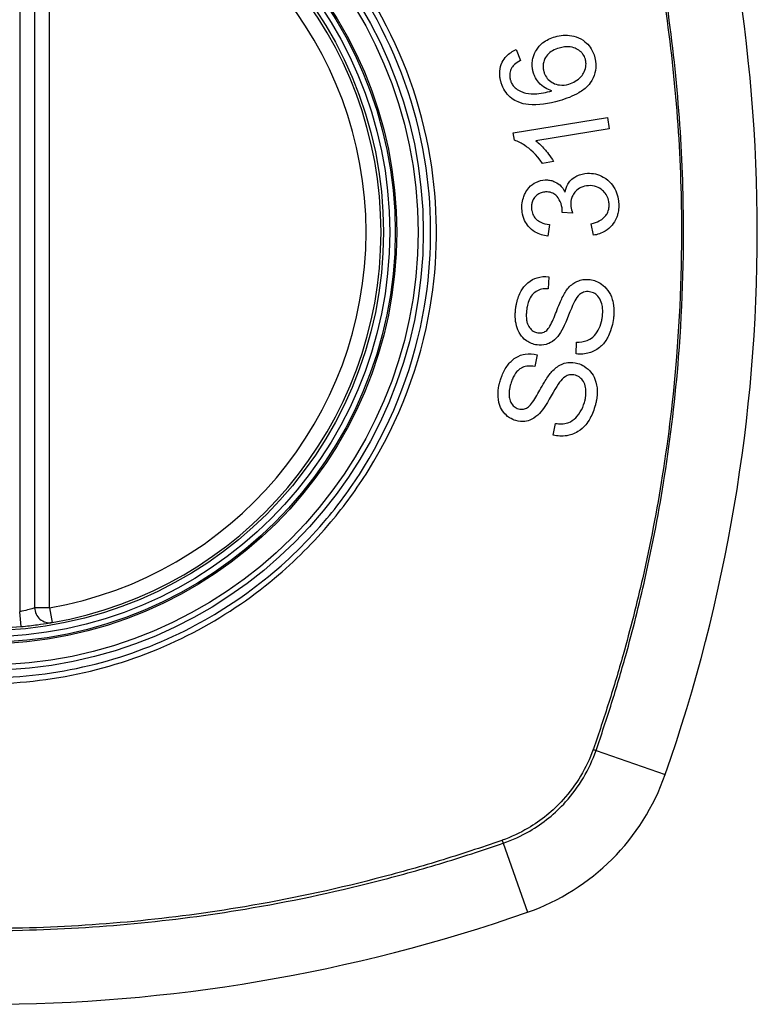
# Model space of a CAD drawing. Header units: inches. Extents: x 93 to 225, y 70 to 97.
# Tile 18 of 27: x 163.169 to 163.751, y 95.162 to 95.94. Entities that reach past the tile are written whole.
import ezdxf

# ---------------------------------------------------------------- set-up
doc = ezdxf.new("R2010")
doc.units = ezdxf.units.IN
doc.header["$MEASUREMENT"] = 0
doc.layers.add('Visible Edges(ANSI)', color=7, linetype='Continuous', lineweight=25)
doc.layers.add('Visible Tangent Edges(ANSI)', color=7, linetype='Continuous', lineweight=25)

msp = doc.modelspace()

# ---------------------------------------------------------------- linework, layer by layer
at = {"layer": 'Visible Edges(ANSI)'}
for p, q in [((163.18052, 96.06858), (163.18052, 95.47498)), ((163.56103, 95.91617), (163.56426, 95.90758)), ((163.55865, 95.85038), (163.63294, 95.86258)), ((163.63294, 95.86258), (163.63443, 95.8535)), ((163.55961, 95.84451), (163.55865, 95.85038)), ((163.63443, 95.8535), (163.57655, 95.84399)), ((163.59048, 95.82763), (163.58168, 95.82618)), ((163.6054, 95.78683), (163.5973, 95.78742)), ((163.58716, 95.77791), (163.58593, 95.76864)), ((163.62189, 95.7694), (163.62026, 95.77854)), ((163.58669, 95.73665), (163.58611, 95.72715)), ((163.60818, 95.67556), (163.60869, 95.68495)), ((163.57747, 95.675), (163.57557, 95.66567)), ((163.59025, 95.61151), (163.59206, 95.62074))]:
    msp.add_line(p, q, dxfattribs=at)
for radius in [0.31988, 0.31496]:
    msp.add_circle((163.14115, 95.77178), radius, dxfattribs=at)
for centre, radius, start, end in [((162.45217, 95.77178), 1.29921, 340.73366, 19.26634), ((163.14115, 95.77178), 0.31299, 279.78402, 80.21598), ((163.19233, 95.47498), 0.01181, 180, 279.78402), ((163.14115, 95.77178), 0.31299, 264.74991, 275.25009), ((163.51138, 95.40155), 0.17717, 289.26634, 340.73366), ((163.14115, 96.46076), 1.29921, 250.73366, 289.26634)]:
    msp.add_arc(centre, radius, start, end, dxfattribs=at)
for points, knots in [([(163.57442, 95.8983), (163.57433, 95.89858), (163.57426, 95.89886), (163.57413, 95.89938), (163.57407, 95.89962), (163.57398, 95.90006), (163.57394, 95.90026), (163.57386, 95.90068), (163.57382, 95.9009), (163.57373, 95.90146), (163.57369, 95.9018), (163.57355, 95.90305), (163.57351, 95.90396), (163.57357, 95.90635), (163.57377, 95.9078), (163.57487, 95.91226), (163.57617, 95.91456), (163.57821, 95.91789), (163.57986, 95.91977), (163.58471, 95.92372), (163.58809, 95.92529), (163.59166, 95.92632)], [-0.07244398, -0.07244398, -0.07244398, -0.07244398, -0.07147505, -0.07147505, -0.07065608, -0.07065608, -0.06998565, -0.06998565, -0.06923808, -0.06923808, -0.06809899, -0.06809899, -0.06505558, -0.06505558, -0.06011991, -0.06011991, -0.04962232, -0.04962232, -0.02968044, -0.02968044, 0, 0, 0, 0]), ([(163.59166, 95.92632), (163.59376, 95.92692), (163.59591, 95.9273), (163.60035, 95.92757), (163.60259, 95.92744), (163.60686, 95.92666), (163.60943, 95.92597), (163.61459, 95.92317), (163.61632, 95.92158), (163.61886, 95.91886), (163.62005, 95.91716), (163.62173, 95.91384), (163.6223, 95.91234), (163.62275, 95.91079)], [-0.08195324, -0.08195324, -0.08195324, -0.08195324, -0.06821192, -0.06821192, -0.05407977, -0.05407977, -0.04111909, -0.04111909, -0.02846372, -0.02846372, -0.01231577, -0.01231577, 0, 0, 0, 0]), ([(163.59482, 95.91735), (163.59301, 95.91683), (163.59122, 95.91613), (163.58811, 95.91433), (163.58677, 95.91328), (163.58443, 95.91063), (163.5837, 95.90929), (163.58277, 95.90717), (163.58243, 95.90605), (163.58211, 95.90385), (163.58208, 95.90282), (163.58219, 95.90151), (163.58222, 95.90124), (163.58228, 95.90081), (163.5823, 95.90065), (163.58236, 95.90035), (163.58238, 95.90021), (163.58245, 95.89989), (163.58248, 95.89971), (163.58259, 95.89926), (163.58266, 95.89899), (163.58274, 95.89872)], [-0.05128171, -0.05128171, -0.05128171, -0.05128171, -0.04202433, -0.04202433, -0.03374781, -0.03374781, -0.02497625, -0.02497625, -0.01583482, -0.01583482, -0.00792761, -0.00792761, -0.00585097, -0.00585097, -0.00461494, -0.00461494, -0.0035177, -0.0035177, -0.00214151, -0.00214151, 0, 0, 0, 0]), ([(163.61556, 95.90849), (163.61515, 95.90992), (163.61453, 95.91125), (163.61322, 95.9131), (163.6127, 95.9137), (163.61102, 95.91529), (163.60976, 95.91613), (163.60746, 95.91725), (163.6058, 95.91796), (163.60055, 95.91857), (163.59761, 95.91815), (163.59482, 95.91735)], [-0.1090051, -0.1090051, -0.1090051, -0.1090051, -0.0831711, -0.0831711, -0.0691654, -0.0691654, -0.0421937, -0.0421937, -0.0232436, -0.0232436, 0, 0, 0, 0]), ([(163.54893, 95.89052), (163.54886, 95.89077), (163.54879, 95.89103), (163.54866, 95.89152), (163.54861, 95.89175), (163.54849, 95.89224), (163.54844, 95.8925), (163.54832, 95.89306), (163.54827, 95.89335), (163.54814, 95.8941), (163.54808, 95.89456), (163.54787, 95.89639), (163.54784, 95.89776), (163.54813, 95.90159), (163.54876, 95.90391), (163.55071, 95.90788), (163.55184, 95.90948), (163.55542, 95.91321), (163.55813, 95.91491), (163.56103, 95.91617)], [-0.08167403, -0.08167403, -0.08167403, -0.08167403, -0.07965226, -0.07965226, -0.07785393, -0.07785393, -0.07582853, -0.07582853, -0.07355255, -0.07355255, -0.07003779, -0.07003779, -0.05960945, -0.05960945, -0.04081361, -0.04081361, -0.02525618, -0.02525618, 0, 0, 0, 0]), ([(163.62275, 95.91079), (163.62288, 95.91032), (163.62301, 95.90985), (163.6232, 95.90902), (163.62328, 95.90867), (163.62339, 95.90809), (163.62343, 95.90786), (163.62351, 95.90742), (163.62354, 95.9072), (163.62361, 95.90673), (163.62364, 95.90648), (163.62372, 95.90585), (163.62375, 95.90546), (163.62386, 95.90397), (163.62386, 95.90286), (163.62358, 95.89897), (163.62287, 95.89632), (163.62022, 95.89057), (163.6184, 95.88848), (163.6158, 95.88556), (163.61318, 95.88362), (163.60576, 95.87924), (163.60021, 95.87721), (163.59499, 95.87571)], [-0.08366619, -0.08366619, -0.08366619, -0.08366619, -0.08288973, -0.08288973, -0.08231384, -0.08231384, -0.08195094, -0.08195094, -0.08159739, -0.08159739, -0.08120145, -0.08120145, -0.08058241, -0.08058241, -0.07882226, -0.07882226, -0.07435476, -0.07435476, -0.06860101, -0.06860101, -0.04371044, -0.04371044, 0, 0, 0, 0]), ([(163.55758, 95.90204), (163.55715, 95.9013), (163.55678, 95.90052), (163.55598, 95.89825), (163.55575, 95.89674), (163.55584, 95.89478), (163.55587, 95.8944), (163.55595, 95.89383), (163.55598, 95.89365), (163.55604, 95.89334), (163.55606, 95.8932), (163.55612, 95.89294), (163.55615, 95.89281), (163.55623, 95.89247), (163.55628, 95.89226), (163.55635, 95.89205)], [-0.02670752, -0.02670752, -0.02670752, -0.02670752, -0.02003072, -0.02003072, -0.00807361, -0.00807361, -0.00510747, -0.00510747, -0.00372579, -0.00372579, -0.00267358, -0.00267358, -0.0016752, -0.0016752, 0, 0, 0, 0]), ([(163.56426, 95.90758), (163.56262, 95.90666), (163.56089, 95.90555), (163.55878, 95.9036), (163.55811, 95.90286), (163.55758, 95.90204)], [-0.02271576, -0.02271576, -0.02271576, -0.02271576, -0.0076338, -0.0076338, 0, 0, 0, 0]), ([(163.60246, 95.88885), (163.60424, 95.88937), (163.60595, 95.8901), (163.60923, 95.89207), (163.61089, 95.89338), (163.61321, 95.89596), (163.61405, 95.89718), (163.61557, 95.9004), (163.61593, 95.90221), (163.6161, 95.90442), (163.6161, 95.9051), (163.61603, 95.90598), (163.61601, 95.90619), (163.61597, 95.90652), (163.61595, 95.90664), (163.61592, 95.90689), (163.6159, 95.907), (163.61585, 95.90727), (163.61582, 95.90741), (163.61572, 95.90787), (163.61565, 95.90818), (163.61556, 95.90849)], [-0.0549657, -0.0549657, -0.0549657, -0.0549657, -0.04394631, -0.04394631, -0.03243769, -0.03243769, -0.02389521, -0.02389521, -0.01222604, -0.01222604, -0.00701057, -0.00701057, -0.00544782, -0.00544782, -0.0044735, -0.0044735, -0.0035786, -0.0035786, -0.00243242, -0.00243242, 0, 0, 0, 0]), ([(163.58906, 95.88353), (163.58723, 95.88409), (163.58546, 95.88484), (163.58206, 95.8869), (163.58031, 95.8883), (163.57744, 95.89178), (163.57645, 95.89331), (163.57516, 95.89604), (163.57474, 95.89715), (163.57442, 95.8983)], [-0.0635384, -0.0635384, -0.0635384, -0.0635384, -0.04387942, -0.04387942, -0.02315318, -0.02315318, -0.00907473, -0.00907473, 0, 0, 0, 0]), ([(163.58274, 95.89872), (163.58295, 95.89798), (163.58322, 95.89725), (163.58422, 95.89503), (163.58513, 95.89368), (163.58761, 95.89116), (163.58903, 95.89029), (163.59163, 95.88892), (163.5933, 95.88839), (163.59754, 95.88785), (163.60005, 95.88816), (163.60246, 95.88885)], [-0.05483395, -0.05483395, -0.05483395, -0.05483395, -0.05117713, -0.05117713, -0.04334082, -0.04334082, -0.03424302, -0.03424302, -0.02013116, -0.02013116, 0, 0, 0, 0]), ([(163.56238, 95.87475), (163.56063, 95.87549), (163.55896, 95.87643), (163.55569, 95.87888), (163.55418, 95.88041), (163.55163, 95.88392), (163.55062, 95.88582), (163.54949, 95.88872), (163.54919, 95.88961), (163.54893, 95.89052)], [-0.0556453, -0.0556453, -0.0556453, -0.0556453, -0.04057315, -0.04057315, -0.02373711, -0.02373711, -0.00716842, -0.00716842, 0, 0, 0, 0]), ([(163.55635, 95.89205), (163.55648, 95.89159), (163.55663, 95.89114), (163.55712, 95.88989), (163.55751, 95.88912), (163.55876, 95.88718), (163.55972, 95.88616), (163.56084, 95.88531)], [-0.02126806, -0.02126806, -0.02126806, -0.02126806, -0.01765626, -0.01765626, -0.01099572, -0.01099572, 0, 0, 0, 0]), ([(163.56084, 95.88531), (163.56205, 95.88435), (163.56337, 95.88359), (163.56597, 95.88248), (163.56721, 95.88209), (163.57167, 95.88106), (163.57438, 95.8811), (163.57996, 95.88131), (163.58483, 95.88236), (163.58906, 95.88353)], [-0.05268598, -0.05268598, -0.05268598, -0.05268598, -0.0483585, -0.0483585, -0.04464167, -0.04464167, -0.03524812, -0.03524812, 0, 0, 0, 0]), ([(163.59499, 95.87571), (163.58679, 95.87336), (163.57827, 95.87188), (163.56789, 95.87297), (163.56504, 95.8736), (163.56238, 95.87475)], [-0.08365812, -0.08365812, -0.08365812, -0.08365812, -0.02298142, -0.02298142, 0, 0, 0, 0]), ([(163.58168, 95.82618), (163.57665, 95.83355), (163.57155, 95.83778), (163.56518, 95.84214), (163.56244, 95.84365), (163.55961, 95.84451)], [-0.06084818, -0.06084818, -0.06084818, -0.06084818, -0.02361661, -0.02361661, 0, 0, 0, 0]), ([(163.57655, 95.84399), (163.57899, 95.84214), (163.58129, 95.8398), (163.58479, 95.83576), (163.58809, 95.83181), (163.59048, 95.82763)], [-0.08802852, -0.08802852, -0.08802852, -0.08802852, -0.03710647, -0.03710647, 0, 0, 0, 0]), ([(163.59953, 95.80349), (163.59993, 95.80569), (163.60062, 95.80778), (163.60236, 95.81084), (163.60314, 95.81189), (163.60494, 95.81379), (163.60647, 95.81518), (163.61149, 95.81762), (163.6144, 95.81821), (163.61732, 95.81834)], [-0.1002628, -0.1002628, -0.1002628, -0.1002628, -0.0655383, -0.0655383, -0.0446385, -0.0446385, -0.0236223, -0.0236223, 0, 0, 0, 0]), ([(163.61732, 95.81834), (163.61938, 95.81844), (163.62143, 95.81829), (163.62565, 95.81738), (163.62772, 95.81657), (163.63242, 95.81382), (163.6345, 95.81182), (163.63734, 95.80855), (163.63858, 95.80664), (163.64049, 95.80245), (163.64113, 95.80026), (163.64166, 95.79712), (163.64176, 95.79625), (163.64186, 95.79499), (163.64189, 95.79459), (163.64191, 95.79419)], [-0.08300589, -0.08300589, -0.08300589, -0.08300589, -0.07246463, -0.07246463, -0.06104589, -0.06104589, -0.04508314, -0.04508314, -0.02728443, -0.02728443, -0.00968135, -0.00968135, -0.00302711, -0.00302711, 0, 0, 0, 0]), ([(163.56546, 95.79029), (163.56546, 95.79043), (163.56545, 95.79058), (163.56544, 95.79087), (163.56544, 95.79101), (163.56543, 95.79144), (163.56543, 95.79172), (163.56544, 95.79251), (163.56547, 95.79301), (163.56564, 95.79542), (163.56599, 95.79728), (163.56695, 95.80028), (163.56742, 95.80144), (163.56875, 95.8041), (163.5697, 95.80555), (163.57275, 95.80902), (163.57484, 95.81036), (163.57887, 95.81237), (163.5813, 95.813), (163.58386, 95.81312)], [-0.06698624, -0.06698624, -0.06698624, -0.06698624, -0.06626066, -0.06626066, -0.06551172, -0.06551172, -0.0640778, -0.0640778, -0.06150308, -0.06150308, -0.05173394, -0.05173394, -0.04531613, -0.04531613, -0.0360509, -0.0360509, -0.0206217, -0.0206217, 0, 0, 0, 0]), ([(163.58386, 95.81312), (163.585, 95.81318), (163.58614, 95.81312), (163.58846, 95.81275), (163.58961, 95.81243), (163.59213, 95.8114), (163.59374, 95.81053), (163.59706, 95.80756), (163.59844, 95.80562), (163.59953, 95.80349)], [-0.06061495, -0.06061495, -0.06061495, -0.06061495, -0.0480661, -0.0480661, -0.03492963, -0.03492963, -0.0184263, -0.0184263, 0, 0, 0, 0]), ([(163.61795, 95.80859), (163.61589, 95.80849), (163.61388, 95.80807), (163.61049, 95.80647), (163.60914, 95.80549), (163.60715, 95.8034), (163.6063, 95.80231), (163.60505, 95.79987), (163.60465, 95.79873), (163.60422, 95.79672), (163.60412, 95.79589), (163.60406, 95.79479), (163.60405, 95.79452), (163.60405, 95.79407), (163.60405, 95.7939), (163.60406, 95.79356), (163.60406, 95.7934), (163.60407, 95.79323)], [-0.07091937, -0.07091937, -0.07091937, -0.07091937, -0.04954063, -0.04954063, -0.03221037, -0.03221037, -0.02035818, -0.02035818, -0.01098781, -0.01098781, -0.00464874, -0.00464874, -0.00257947, -0.00257947, -0.00124905, -0.00124905, 0, 0, 0, 0]), ([(163.63431, 95.7939), (163.6343, 95.79405), (163.63429, 95.79421), (163.63427, 95.79457), (163.63425, 95.79477), (163.63415, 95.79572), (163.63402, 95.79646), (163.63344, 95.79881), (163.63278, 95.80031), (163.63101, 95.80298), (163.63002, 95.80402), (163.62765, 95.80608), (163.62606, 95.80704), (163.62225, 95.80843), (163.62011, 95.80869), (163.61795, 95.80859)], [-0.05915844, -0.05915844, -0.05915844, -0.05915844, -0.0582057, -0.0582057, -0.05696528, -0.05696528, -0.05237757, -0.05237757, -0.04214533, -0.04214533, -0.03244615, -0.03244615, -0.01749195, -0.01749195, 0, 0, 0, 0]), ([(163.58413, 95.80364), (163.58295, 95.80358), (163.58178, 95.80339), (163.57942, 95.8026), (163.57827, 95.80197), (163.57634, 95.80038), (163.57551, 95.79947), (163.57428, 95.79756), (163.57384, 95.7966), (163.57324, 95.79462), (163.57308, 95.79365), (163.57299, 95.79237), (163.57298, 95.79209), (163.57297, 95.79163), (163.57297, 95.79146), (163.57298, 95.79113), (163.57299, 95.79097), (163.57299, 95.79081)], [-0.05005506, -0.05005506, -0.05005506, -0.05005506, -0.0404775, -0.0404775, -0.0298572, -0.0298572, -0.02052698, -0.02052698, -0.01224372, -0.01224372, -0.00468068, -0.00468068, -0.00251972, -0.00251972, -0.00119715, -0.00119715, 0, 0, 0, 0]), ([(163.59735, 95.78891), (163.59734, 95.78905), (163.59733, 95.78918), (163.59731, 95.78946), (163.5973, 95.78961), (163.59725, 95.79019), (163.5972, 95.79061), (163.5968, 95.79334), (163.59608, 95.7955), (163.59369, 95.79977), (163.59243, 95.80091), (163.59122, 95.80198), (163.59012, 95.80261), (163.58737, 95.80356), (163.58574, 95.80371), (163.58413, 95.80364)], [-0.02868597, -0.02868597, -0.02868597, -0.02868597, -0.02855947, -0.02855947, -0.02841333, -0.02841333, -0.0280046, -0.0280046, -0.02576848, -0.02576848, -0.02324657, -0.02324657, -0.01303639, -0.01303639, 0, 0, 0, 0]), ([(163.60407, 95.79323), (163.60407, 95.79316), (163.60408, 95.79309), (163.60409, 95.79294), (163.60409, 95.79285), (163.60412, 95.79251), (163.60415, 95.79225), (163.6044, 95.79029), (163.60488, 95.78846), (163.6054, 95.78683)], [-0.01622176, -0.01622176, -0.01622176, -0.01622176, -0.01568209, -0.01568209, -0.01503087, -0.01503087, -0.013061, -0.013061, 0, 0, 0, 0]), ([(163.62026, 95.77854), (163.62239, 95.77908), (163.62458, 95.77981), (163.62787, 95.7815), (163.62914, 95.78232), (163.6314, 95.78443), (163.63214, 95.78553), (163.63348, 95.78791), (163.63399, 95.78948), (163.63426, 95.79161), (163.6343, 95.79206), (163.63433, 95.79271), (163.63433, 95.7929), (163.63433, 95.79323), (163.63433, 95.79337), (163.63432, 95.79364), (163.63432, 95.79377), (163.63431, 95.7939)], [-0.04745355, -0.04745355, -0.04745355, -0.04745355, -0.03584359, -0.03584359, -0.02809151, -0.02809151, -0.01990458, -0.01990458, -0.00695539, -0.00695539, -0.00351166, -0.00351166, -0.00204353, -0.00204353, -0.00097668, -0.00097668, 0, 0, 0, 0]), ([(163.64191, 95.79419), (163.64191, 95.79404), (163.64192, 95.7939), (163.64193, 95.7936), (163.64193, 95.79346), (163.64194, 95.79305), (163.64194, 95.79278), (163.64194, 95.79215), (163.64193, 95.79177), (163.64188, 95.79051), (163.64179, 95.78962), (163.64156, 95.78799), (163.64142, 95.78724), (163.64101, 95.78554), (163.64072, 95.7846), (163.63928, 95.78081), (163.63782, 95.77877), (163.63511, 95.77551), (163.63327, 95.7739), (163.62831, 95.77088), (163.62516, 95.76987), (163.62189, 95.7694)], [-0.07553203, -0.07553203, -0.07553203, -0.07553203, -0.0748785, -0.0748785, -0.07423462, -0.07423462, -0.07307492, -0.07307492, -0.07142984, -0.07142984, -0.06749422, -0.06749422, -0.06416321, -0.06416321, -0.05976568, -0.05976568, -0.04618414, -0.04618414, -0.02668659, -0.02668659, 0, 0, 0, 0]), ([(163.58593, 95.76864), (163.58248, 95.76912), (163.57907, 95.7701), (163.57361, 95.77326), (163.57193, 95.77483), (163.56943, 95.77771), (163.56836, 95.77936), (163.56661, 95.78323), (163.56602, 95.78539), (163.56563, 95.78819), (163.56557, 95.78875), (163.5655, 95.78964), (163.56548, 95.78996), (163.56546, 95.79029)], [-0.07203058, -0.07203058, -0.07203058, -0.07203058, -0.05380734, -0.05380734, -0.03947703, -0.03947703, -0.02403052, -0.02403052, -0.0067997, -0.0067997, -0.00250811, -0.00250811, 0, 0, 0, 0]), ([(163.57299, 95.79081), (163.573, 95.7907), (163.573, 95.79059), (163.57302, 95.79035), (163.57303, 95.79021), (163.57308, 95.78968), (163.57313, 95.78929), (163.57344, 95.7875), (163.57387, 95.78618), (163.57528, 95.7836), (163.57616, 95.78263), (163.57782, 95.78103), (163.579, 95.78026), (163.58242, 95.77867), (163.58483, 95.77815), (163.58716, 95.77791)], [-0.04603458, -0.04603458, -0.04603458, -0.04603458, -0.04553752, -0.04553752, -0.04495619, -0.04495619, -0.04319877, -0.04319877, -0.03696989, -0.03696989, -0.03009973, -0.03009973, -0.01888603, -0.01888603, 0, 0, 0, 0]), ([(163.5973, 95.78742), (163.59732, 95.78773), (163.59734, 95.78807), (163.59735, 95.78846), (163.59735, 95.78854), (163.59735, 95.78867), (163.59735, 95.78872), (163.59735, 95.78882), (163.59735, 95.78887), (163.59735, 95.78891)], [-0.003712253, -0.003712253, -0.003712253, -0.003712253, -0.001341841, -0.001341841, -0.00075226, -0.00075226, -0.000349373, -0.000349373, 0, 0, 0, 0]), ([(163.56057, 95.71181), (163.56065, 95.7124), (163.56075, 95.713), (163.561, 95.71442), (163.56117, 95.71524), (163.56214, 95.71936), (163.5633, 95.72255), (163.56604, 95.72736), (163.56765, 95.72971), (163.57258, 95.73391), (163.57518, 95.73509), (163.58042, 95.73674), (163.58354, 95.73698), (163.58669, 95.73665)], [-0.1019569, -0.1019569, -0.1019569, -0.1019569, -0.0969952, -0.0969952, -0.0900937, -0.0900937, -0.0620379, -0.0620379, -0.0440459, -0.0440459, -0.0255677, -0.0255677, 0, 0, 0, 0]), ([(163.59949, 95.72423), (163.60118, 95.72683), (163.60321, 95.72922), (163.60791, 95.73268), (163.60997, 95.73345), (163.61413, 95.73459), (163.61675, 95.73468), (163.61938, 95.73431)], [-0.0487921, -0.0487921, -0.0487921, -0.0487921, -0.034555, -0.034555, -0.02141308, -0.02141308, 0, 0, 0, 0]), ([(163.61938, 95.73431), (163.62093, 95.73409), (163.62244, 95.7337), (163.62549, 95.73251), (163.62698, 95.73169), (163.63001, 95.72952), (163.63176, 95.72795), (163.63485, 95.72369), (163.63598, 95.7213), (163.63728, 95.71711), (163.63788, 95.71469), (163.63815, 95.71058), (163.63817, 95.70966), (163.63816, 95.70831), (163.63814, 95.70788), (163.63811, 95.70713), (163.63809, 95.7068), (163.63804, 95.70612), (163.63801, 95.70577), (163.63792, 95.70485), (163.63785, 95.70429), (163.63777, 95.70373)], [-0.182901, -0.182901, -0.182901, -0.182901, -0.1527941, -0.1527941, -0.1202778, -0.1202778, -0.0822123, -0.0822123, -0.0441829, -0.0441829, -0.0197912, -0.0197912, -0.0127911, -0.0127911, -0.0095206, -0.0095206, -0.0070229, -0.0070229, -0.0043159, -0.0043159, 0, 0, 0, 0]), ([(163.58611, 95.72715), (163.58438, 95.72721), (163.58262, 95.7271), (163.57944, 95.72637), (163.57801, 95.72582), (163.57513, 95.72404), (163.57412, 95.72296), (163.5724, 95.72086), (163.57153, 95.71923), (163.57031, 95.71601), (163.5699, 95.71443), (163.56948, 95.71223), (163.56938, 95.71161), (163.56929, 95.71099)], [-0.05075085, -0.05075085, -0.05075085, -0.05075085, -0.04402601, -0.04402601, -0.03810704, -0.03810704, -0.03113052, -0.03113052, -0.01707016, -0.01707016, -0.00479355, -0.00479355, 0, 0, 0, 0]), ([(163.58506, 95.69422), (163.58586, 95.69491), (163.58669, 95.69606), (163.58847, 95.69911), (163.58938, 95.70103), (163.59201, 95.70705), (163.59321, 95.71072), (163.59659, 95.71872), (163.59811, 95.72205), (163.59949, 95.72423)], [-0.0822878, -0.0822878, -0.0822878, -0.0822878, -0.0698189, -0.0698189, -0.0554779, -0.0554779, -0.01995677, -0.01995677, 0, 0, 0, 0]), ([(163.6189, 95.72474), (163.61813, 95.72484), (163.61735, 95.72488), (163.61577, 95.72477), (163.61499, 95.72461), (163.61288, 95.72391), (163.61189, 95.72327), (163.60949, 95.72121), (163.60821, 95.71934), (163.6072, 95.71749)], [-0.03447114, -0.03447114, -0.03447114, -0.03447114, -0.02970658, -0.02970658, -0.02478425, -0.02478425, -0.01623077, -0.01623077, 0, 0, 0, 0]), ([(163.62893, 95.70451), (163.62898, 95.70483), (163.62902, 95.70515), (163.62909, 95.70576), (163.62912, 95.70604), (163.62916, 95.70658), (163.62919, 95.70685), (163.62922, 95.70742), (163.62924, 95.70771), (163.62926, 95.70845), (163.62927, 95.7089), (163.62926, 95.71056), (163.62917, 95.71179), (163.62887, 95.71373), (163.62872, 95.71446), (163.62807, 95.717), (163.62735, 95.71875), (163.6252, 95.72174), (163.62398, 95.72268), (163.62174, 95.72405), (163.62037, 95.72453), (163.6189, 95.72474)], [-0.04689852, -0.04689852, -0.04689852, -0.04689852, -0.04535788, -0.04535788, -0.04403054, -0.04403054, -0.04276653, -0.04276653, -0.04136169, -0.04136169, -0.03926867, -0.03926867, -0.03348819, -0.03348819, -0.02993999, -0.02993999, -0.02088952, -0.02088952, -0.01193055, -0.01193055, 0, 0, 0, 0]), ([(163.6072, 95.71749), (163.60521, 95.71398), (163.60189, 95.70463), (163.5977, 95.6955), (163.59634, 95.69283), (163.59499, 95.69098)], [-0.06410002, -0.06410002, -0.06410002, -0.06410002, -0.01772586, -0.01772586, 0, 0, 0, 0]), ([(163.57738, 95.68272), (163.57592, 95.68292), (163.57449, 95.68329), (163.57166, 95.68439), (163.57029, 95.68513), (163.56654, 95.6878), (163.56511, 95.68965), (163.56253, 95.69322), (163.56163, 95.6961), (163.56059, 95.70014), (163.56027, 95.70248), (163.56015, 95.70587), (163.56016, 95.70689), (163.56023, 95.70839), (163.56026, 95.70889), (163.56033, 95.70977), (163.56037, 95.71015), (163.56046, 95.71096), (163.56051, 95.71139), (163.56057, 95.71181)], [-0.05736058, -0.05736058, -0.05736058, -0.05736058, -0.05548268, -0.05548268, -0.0535012, -0.0535012, -0.04968316, -0.04968316, -0.03588282, -0.03588282, -0.01770043, -0.01770043, -0.00997368, -0.00997368, -0.00620033, -0.00620033, -0.00325342, -0.00325342, 0, 0, 0, 0]), ([(163.56929, 95.71099), (163.56924, 95.71063), (163.56919, 95.71027), (163.56911, 95.70956), (163.56907, 95.70922), (163.56901, 95.70849), (163.56898, 95.70811), (163.56892, 95.70718), (163.5689, 95.70664), (163.56888, 95.7048), (163.56894, 95.70349), (163.56929, 95.70125), (163.56952, 95.7003), (163.57002, 95.69891), (163.57047, 95.69775), (163.57227, 95.69525), (163.57327, 95.69426), (163.57556, 95.69285), (163.57676, 95.69245), (163.57803, 95.69227)], [-0.1315466, -0.1315466, -0.1315466, -0.1315466, -0.1225468, -0.1225468, -0.1139181, -0.1139181, -0.1043682, -0.1043682, -0.0909033, -0.0909033, -0.058681, -0.058681, -0.0344705, -0.0344705, -0.0214809, -0.0214809, -0.0103328, -0.0103328, 0, 0, 0, 0]), ([(163.63777, 95.70373), (163.63747, 95.70161), (163.63707, 95.69948), (163.63528, 95.69237), (163.63364, 95.68916), (163.63088, 95.68466), (163.62899, 95.68246), (163.62385, 95.67837), (163.62093, 95.67714), (163.61524, 95.67541), (163.61172, 95.67517), (163.60818, 95.67556)], [-0.07877552, -0.07877552, -0.07877552, -0.07877552, -0.07399105, -0.07399105, -0.06235327, -0.06235327, -0.04742331, -0.04742331, -0.02870189, -0.02870189, 0, 0, 0, 0]), ([(163.60869, 95.68495), (163.61145, 95.6849), (163.61432, 95.68519), (163.61852, 95.68676), (163.61996, 95.68758), (163.6232, 95.69044), (163.62463, 95.69247), (163.62686, 95.6965), (163.6277, 95.69875), (163.62856, 95.70223), (163.62877, 95.70336), (163.62893, 95.70451)], [-0.07810331, -0.07810331, -0.07810331, -0.07810331, -0.05704994, -0.05704994, -0.04420527, -0.04420527, -0.02731055, -0.02731055, -0.00879498, -0.00879498, 0, 0, 0, 0]), ([(163.57803, 95.69227), (163.57869, 95.69217), (163.57936, 95.69214), (163.58073, 95.69222), (163.58142, 95.69235), (163.58318, 95.69291), (163.58417, 95.69348), (163.58506, 95.69422)], [-0.02014616, -0.02014616, -0.02014616, -0.02014616, -0.0147411, -0.0147411, -0.00910335, -0.00910335, 0, 0, 0, 0]), ([(163.59499, 95.69098), (163.59348, 95.68886), (163.59169, 95.68695), (163.58758, 95.68412), (163.58578, 95.68348), (163.58214, 95.68248), (163.57976, 95.68238), (163.57738, 95.68272)], [-0.04149455, -0.04149455, -0.04149455, -0.04149455, -0.03015237, -0.03015237, -0.01939564, -0.01939564, 0, 0, 0, 0]), ([(163.54815, 95.65403), (163.54834, 95.6547), (163.54854, 95.65536), (163.54905, 95.65689), (163.54937, 95.65776), (163.55088, 95.66151), (163.55236, 95.66425), (163.55571, 95.66868), (163.55771, 95.67083), (163.56315, 95.67426), (163.56586, 95.67506), (163.57126, 95.67596), (163.57439, 95.67577), (163.57747, 95.675)], [-0.09609538, -0.09609538, -0.09609538, -0.09609538, -0.09108772, -0.09108772, -0.08439355, -0.08439355, -0.0618051, -0.0618051, -0.04379145, -0.04379145, -0.02554667, -0.02554667, 0, 0, 0, 0]), ([(163.58842, 95.66092), (163.59042, 95.66322), (163.59272, 95.66528), (163.59784, 95.66809), (163.60002, 95.66858), (163.60433, 95.66914), (163.60695, 95.66886), (163.60952, 95.66813)], [-0.04897587, -0.04897587, -0.04897587, -0.04897587, -0.03484977, -0.03484977, -0.02144441, -0.02144441, 0, 0, 0, 0]), ([(163.60952, 95.66813), (163.61135, 95.6676), (163.61308, 95.66684), (163.61699, 95.66436), (163.61864, 95.66265), (163.62111, 95.65972), (163.62227, 95.65776), (163.62437, 95.65247), (163.6248, 95.64937), (163.62499, 95.64566), (163.62497, 95.64434), (163.62484, 95.64253), (163.6248, 95.64205), (163.6247, 95.64124), (163.62466, 95.64091), (163.62457, 95.64026), (163.62452, 95.63994), (163.62439, 95.63918), (163.6243, 95.63873), (163.624, 95.63728), (163.62375, 95.63628), (163.62347, 95.63529)], [-0.0757329, -0.0757329, -0.0757329, -0.0757329, -0.06962232, -0.06962232, -0.06102616, -0.06102616, -0.04838747, -0.04838747, -0.0300773, -0.0300773, -0.02000854, -0.02000854, -0.01629431, -0.01629431, -0.01377148, -0.01377148, -0.01132404, -0.01132404, -0.00786389, -0.00786389, 0, 0, 0, 0]), ([(163.57557, 95.66567), (163.57349, 95.66604), (163.57133, 95.66616), (163.56776, 95.66558), (163.56634, 95.66512), (163.56343, 95.66355), (163.56231, 95.66251), (163.55997, 95.65991), (163.55882, 95.65784), (163.55744, 95.6545), (163.55702, 95.65326), (163.55666, 95.652)], [-0.05622012, -0.05622012, -0.05622012, -0.05622012, -0.04490576, -0.04490576, -0.03693789, -0.03693789, -0.0275653, -0.0275653, -0.00991349, -0.00991349, 0, 0, 0, 0]), ([(163.56995, 95.63321), (163.57089, 95.63381), (163.57193, 95.63492), (163.57421, 95.63785), (163.57539, 95.63969), (163.57878, 95.64526), (163.58048, 95.64869), (163.58485, 95.65597), (163.58677, 95.65899), (163.58842, 95.66092)], [-0.08287415, -0.08287415, -0.08287415, -0.08287415, -0.06938424, -0.06938424, -0.05457714, -0.05457714, -0.01965331, -0.01965331, 0, 0, 0, 0]), ([(163.56074, 95.62289), (163.55896, 95.6234), (163.55728, 95.62414), (163.55347, 95.62659), (163.55199, 95.62821), (163.54979, 95.63089), (163.54876, 95.63273), (163.54685, 95.638), (163.54659, 95.64128), (163.54662, 95.64535), (163.54673, 95.64681), (163.547, 95.64884), (163.54709, 95.64942), (163.54727, 95.65039), (163.54735, 95.65078), (163.54752, 95.65157), (163.54761, 95.65196), (163.54784, 95.65292), (163.54799, 95.65347), (163.54815, 95.65403)], [-0.07174694, -0.07174694, -0.07174694, -0.07174694, -0.06625335, -0.06625335, -0.05841218, -0.05841218, -0.04603077, -0.04603077, -0.02618089, -0.02618089, -0.01497988, -0.01497988, -0.01055555, -0.01055555, -0.00746751, -0.00746751, -0.00441231, -0.00441231, 0, 0, 0, 0]), ([(163.59512, 95.65317), (163.59263, 95.64994), (163.58801, 95.64106), (163.58257, 95.6326), (163.58089, 95.63022), (163.57933, 95.62861)], [-0.06436457, -0.06436457, -0.06436457, -0.06436457, -0.01734102, -0.01734102, 0, 0, 0, 0]), ([(163.60771, 95.65872), (163.60696, 95.65893), (163.6062, 95.65907), (163.60463, 95.65918), (163.60384, 95.65914), (163.60158, 95.65873), (163.60048, 95.6582), (163.59786, 95.65651), (163.59636, 95.65485), (163.59512, 95.65317)], [-0.03327853, -0.03327853, -0.03327853, -0.03327853, -0.02890243, -0.02890243, -0.02443509, -0.02443509, -0.01608906, -0.01608906, 0, 0, 0, 0]), ([(163.61483, 95.63729), (163.61499, 95.63786), (163.61514, 95.63844), (163.61538, 95.63944), (163.61547, 95.63987), (163.6156, 95.64054), (163.61564, 95.64079), (163.61572, 95.64129), (163.61576, 95.64155), (163.61584, 95.64209), (163.61588, 95.64238), (163.61596, 95.64317), (163.616, 95.64366), (163.61613, 95.64623), (163.61596, 95.64789), (163.61545, 95.6508), (163.61491, 95.65244), (163.61321, 95.65521), (163.61225, 95.65614), (163.6104, 95.65765), (163.60912, 95.65831), (163.60771, 95.65872)], [-0.03887369, -0.03887369, -0.03887369, -0.03887369, -0.03726354, -0.03726354, -0.03609227, -0.03609227, -0.03540959, -0.03540959, -0.03471216, -0.03471216, -0.0339207, -0.0339207, -0.03258281, -0.03258281, -0.02696318, -0.02696318, -0.0189927, -0.0189927, -0.01175806, -0.01175806, 0, 0, 0, 0]), ([(163.55666, 95.652), (163.55653, 95.65155), (163.55641, 95.65109), (163.55619, 95.65025), (163.5561, 95.64986), (163.55594, 95.64915), (163.55588, 95.64882), (163.55574, 95.64813), (163.55568, 95.64777), (163.55553, 95.64687), (163.55546, 95.64633), (163.55527, 95.64436), (163.55524, 95.64288), (163.55556, 95.64049), (163.55585, 95.63899), (163.55744, 95.63598), (163.55829, 95.63487), (163.56037, 95.63317), (163.56149, 95.6326), (163.56271, 95.63225)], [-0.09256116, -0.09256116, -0.09256116, -0.09256116, -0.08511682, -0.08511682, -0.07888081, -0.07888081, -0.07365356, -0.07365356, -0.06790433, -0.06790433, -0.05935705, -0.05935705, -0.03668291, -0.03668291, -0.02132012, -0.02132012, -0.01018743, -0.01018743, 0, 0, 0, 0]), ([(163.59206, 95.62074), (163.59361, 95.6205), (163.59519, 95.62036), (163.59841, 95.62042), (163.60007, 95.62064), (163.60275, 95.62147), (163.60461, 95.62219), (163.60827, 95.6253), (163.61001, 95.62718), (163.613, 95.63206), (163.61406, 95.63462), (163.61483, 95.63729)], [-0.1712876, -0.1712876, -0.1712876, -0.1712876, -0.1254394, -0.1254394, -0.0771988, -0.0771988, -0.0439433, -0.0439433, -0.0211689, -0.0211689, 0, 0, 0, 0]), ([(163.56271, 95.63225), (163.56335, 95.63207), (163.56401, 95.63194), (163.56536, 95.63183), (163.56604, 95.63186), (163.56787, 95.63216), (163.56894, 95.63258), (163.56995, 95.63321)], [-0.02009272, -0.02009272, -0.02009272, -0.02009272, -0.01475914, -0.01475914, -0.00925216, -0.00925216, 0, 0, 0, 0]), ([(163.62347, 95.63529), (163.62243, 95.63168), (163.62108, 95.62805), (163.61817, 95.62269), (163.61701, 95.62101), (163.61406, 95.61745), (163.61201, 95.61562), (163.60642, 95.61219), (163.60323, 95.61132), (163.59725, 95.61038), (163.59372, 95.61063), (163.59025, 95.61151)], [-0.08600742, -0.08600742, -0.08600742, -0.08600742, -0.07143651, -0.07143651, -0.06222435, -0.06222435, -0.04817634, -0.04817634, -0.02870152, -0.02870152, 0, 0, 0, 0]), ([(163.57933, 95.62861), (163.57757, 95.62675), (163.57556, 95.62513), (163.57111, 95.62287), (163.56921, 95.62248), (163.56543, 95.62199), (163.56306, 95.62222), (163.56074, 95.62289)], [-0.04150242, -0.04150242, -0.04150242, -0.04150242, -0.03028986, -0.03028986, -0.01933205, -0.01933205, 0, 0, 0, 0]), ([(163.16979, 95.4601), (163.17433, 95.46052), (163.17885, 95.46104), (163.18623, 95.46203), (163.18916, 95.46249), (163.19245, 95.46302), (163.19335, 95.46317), (163.19418, 95.46331), (163.19434, 95.46334), (163.19434, 95.46334)], [0, 0, 0, 0, 0.03342328, 0.03342328, 0.06355131, 0.06355131, 0.08238132, 0.08238132, 0.09415008, 0.09415008, 0.09415008, 0.09415008])]:
    msp.add_open_spline(points, degree=3, knots=knots, dxfattribs=at)
at = {"layer": 'Visible Tangent Edges(ANSI)'}
for p, q in [((163.16871, 96.0717), (163.16871, 95.47186)), ((163.19233, 95.47498), (163.19233, 96.06858)), ((163.19233, 95.47498), (163.18052, 95.47498)), ((163.19233, 95.47498), (163.19434, 95.46334)), ((163.16979, 95.4601), (163.16871, 95.47186)), ((163.62397, 95.3622), (163.67862, 95.34309)), ((163.55073, 95.28896), (163.56984, 95.23431))]:
    msp.add_line(p, q, dxfattribs=at)
for radius in [0.34636, 0.34222, 0.32539, 0.3242]:
    msp.add_circle((163.14115, 95.77178), radius, dxfattribs=at)
msp.add_arc((163.14115, 95.77178), 0.30118, 279.78402, 80.21598, dxfattribs=at)
for centre, major_axis, start_param, end_param in [((163.61932, 95.36382), (-0.00931, 0.00321), 1.830918, 2.094625), ((163.54911, 95.29361), (-0.00321, 0.00931), 4.18856, 4.452267)]:
    msp.add_ellipse(centre, major_axis=major_axis, ratio=0.002592, start_param=start_param, end_param=end_param, dxfattribs=at)
for points, knots in [([(163.62397, 95.3622), (163.62823, 95.37457), (163.63238, 95.38699), (163.6402, 95.41198), (163.64391, 95.42453), (163.65306, 95.45737), (163.65819, 95.47775), (163.6688, 95.52495), (163.67392, 95.55184), (163.68304, 95.61014), (163.68673, 95.64159), (163.69263, 95.71595), (163.69381, 95.75882), (163.69137, 95.8605), (163.68578, 95.91937), (163.67031, 96.01202), (163.66305, 96.04644), (163.65001, 96.09749), (163.6453, 96.11442), (163.6377, 96.13966), (163.63507, 96.14804), (163.62965, 96.16475), (163.62683, 96.17306), (163.62397, 96.18137)], [0, 0, 0, 0, 0.099284, 0.099284, 0.198296, 0.198296, 0.356933, 0.356933, 0.563161, 0.563161, 0.801732, 0.801732, 1.126637, 1.126637, 1.572986, 1.572986, 1.839557, 1.839557, 1.972882, 1.972882, 2.039554, 2.039554, 2.106203, 2.106203, 2.106203, 2.106203]), ([(163.62188, 96.18012), (163.62477, 96.17185), (163.62748, 96.16386), (163.63289, 96.14735), (163.63553, 96.13899), (163.64319, 96.11382), (163.64793, 96.09693), (163.66108, 96.046), (163.66841, 96.01165), (163.68405, 95.91917), (163.68971, 95.86039), (163.69217, 95.75884), (163.69098, 95.71602), (163.68501, 95.64177), (163.68127, 95.61037), (163.67206, 95.55217), (163.66689, 95.52533), (163.65618, 95.47824), (163.65101, 95.4579), (163.64179, 95.42515), (163.63805, 95.41263), (163.63023, 95.38786), (163.62622, 95.37584), (163.62188, 95.36345)], [-2.104956, -2.104956, -2.104956, -2.104956, -2.039554, -2.039554, -1.972882, -1.972882, -1.839557, -1.839557, -1.572986, -1.572986, -1.126637, -1.126637, -0.801732, -0.801732, -0.563161, -0.563161, -0.356933, -0.356933, -0.198296, -0.198296, -0.099284, -0.099284, -0.001246, -0.001246, -0.001246, -0.001246]), ([(163.14115, 96.12401), (163.16394, 96.12401), (163.18694, 96.12179), (163.23849, 96.11163), (163.26654, 96.10233), (163.31961, 96.07705), (163.34477, 96.06093), (163.36737, 96.04206), (163.40153, 96.01355), (163.4298, 95.97884), (163.47063, 95.90324), (163.48376, 95.86352), (163.49496, 95.7865), (163.49452, 95.74917), (163.48099, 95.66843), (163.46433, 95.62424), (163.43166, 95.5716), (163.42199, 95.5582), (163.41143, 95.54556), (163.38169, 95.50994), (163.34496, 95.48052), (163.25584, 95.43437), (163.20245, 95.42075), (163.10853, 95.41879), (163.06865, 95.42477), (162.9885, 95.45113), (162.94889, 95.47314), (162.91493, 95.5015), (162.8801, 95.53057), (162.85121, 95.56633), (162.80511, 95.65345), (162.7911, 95.70576), (162.78755, 95.80276), (162.79414, 95.84661), (162.82259, 95.92821), (162.84382, 95.96561), (162.87087, 95.998), (162.90047, 96.03346), (162.93706, 96.06281), (162.99641, 96.09367), (163.0155, 96.10156), (163.06914, 96.11845), (163.10535, 96.12401), (163.14115, 96.12401)], [-3.141593, -3.141593, -3.141593, -3.141593, -2.946594, -2.946594, -2.696251, -2.696251, -2.445914, -2.445914, -2.445914, -2.067507, -2.067507, -1.716551, -1.716551, -1.405531, -1.405531, -1.016056, -1.016056, -0.875434, -0.875434, -0.875434, -0.479101, -0.479101, -0.021702, -0.021702, 0.31764, 0.31764, 0.695378, 0.695378, 0.695378, 1.082671, 1.082671, 1.532987, 1.532987, 1.905714, 1.905714, 2.266012, 2.266012, 2.266012, 2.660331, 2.660331, 2.835226, 2.835226, 3.141593, 3.141593, 3.141593, 3.141593]), ([(163.41461, 95.54291), (163.42532, 95.55567), (163.43514, 95.56921), (163.46834, 95.6224), (163.48532, 95.66711), (163.49912, 95.74887), (163.49957, 95.7867), (163.48814, 95.8647), (163.47475, 95.9049), (163.44335, 95.96271), (163.42988, 95.98245), (163.41461, 96.00066)], [0.875434, 0.875434, 0.875434, 0.875434, 1.016056, 1.016056, 1.405531, 1.405531, 1.716551, 1.716551, 2.067507, 2.067507, 2.26835, 2.26835, 2.26835, 2.26835]), ([(162.91228, 95.49832), (162.94657, 95.46955), (162.9866, 95.44716), (163.06771, 95.4203), (163.10811, 95.4142), (163.20324, 95.4162), (163.25731, 95.4301), (163.32863, 95.46726), (163.35023, 95.48172), (163.37002, 95.49832)], [-0.695378, -0.695378, -0.695378, -0.695378, -0.31764, -0.31764, 0.021702, 0.021702, 0.479101, 0.479101, 0.69757, 0.69757, 0.69757, 0.69757]), ([(163.18052, 95.47498), (163.18052, 95.47498), (163.18044, 95.47496), (163.18005, 95.47482), (163.17961, 95.47467), (163.17803, 95.47416), (163.17662, 95.47372), (163.17307, 95.47277), (163.17089, 95.47227), (163.16871, 95.47186)], [-0.09415008, -0.09415008, -0.09415008, -0.09415008, -0.08238132, -0.08238132, -0.06355131, -0.06355131, -0.03342328, -0.03342328, 0, 0, 0, 0]), ([(163.62171, 95.36297), (163.61651, 95.34835), (163.60841, 95.3348), (163.59, 95.31443), (163.58061, 95.30678), (163.56384, 95.29692), (163.55702, 95.29374), (163.54996, 95.29123)], [-0.261048, -0.261048, -0.261048, -0.261048, -0.1453199, -0.1453199, -0.0558923, -0.0558923, 0, 0, 0, 0]), ([(163.55073, 95.28896), (163.55797, 95.29145), (163.56496, 95.29465), (163.58216, 95.30465), (163.59178, 95.31245), (163.6106, 95.3333), (163.61881, 95.34722), (163.62397, 95.3622)], [0, 0, 0, 0, 0.0558923, 0.0558923, 0.1453199, 0.1453199, 0.261048, 0.261048, 0.261048, 0.261048]), ([(162.73157, 95.28896), (162.74394, 95.28471), (162.75636, 95.28055), (162.78135, 95.27273), (162.7939, 95.26902), (162.82674, 95.25987), (162.84712, 95.25474), (162.89432, 95.24414), (162.92121, 95.23902), (162.97951, 95.2299), (163.01095, 95.2262), (163.08532, 95.2203), (163.12819, 95.21913), (163.22987, 95.22156), (163.28874, 95.22715), (163.38139, 95.24263), (163.41581, 95.24988), (163.46686, 95.26293), (163.48379, 95.26764), (163.50902, 95.27524), (163.51741, 95.27786), (163.53412, 95.28328), (163.54243, 95.28611), (163.55073, 95.28896)], [0, 0, 0, 0, 0.099284, 0.099284, 0.198296, 0.198296, 0.356933, 0.356933, 0.563161, 0.563161, 0.801732, 0.801732, 1.126637, 1.126637, 1.572986, 1.572986, 1.839557, 1.839557, 1.972882, 1.972882, 2.039554, 2.039554, 2.106203, 2.106203, 2.106203, 2.106203]), ([(163.54949, 95.29106), (163.54122, 95.28816), (163.53322, 95.28545), (163.51672, 95.28004), (163.50836, 95.2774), (163.48319, 95.26975), (163.4663, 95.265), (163.41537, 95.25185), (163.38102, 95.24452), (163.28854, 95.22889), (163.22975, 95.22323), (163.1282, 95.22076), (163.08539, 95.22195), (163.01113, 95.22792), (162.97974, 95.23166), (162.92154, 95.24088), (162.8947, 95.24605), (162.84761, 95.25675), (162.82727, 95.26192), (162.79451, 95.27114), (162.78199, 95.27488), (162.75723, 95.28271), (162.74521, 95.28671), (162.73282, 95.29106)], [-2.104956, -2.104956, -2.104956, -2.104956, -2.039554, -2.039554, -1.972882, -1.972882, -1.839557, -1.839557, -1.572986, -1.572986, -1.126637, -1.126637, -0.801732, -0.801732, -0.563161, -0.563161, -0.356933, -0.356933, -0.198296, -0.198296, -0.099284, -0.099284, -0.001246, -0.001246, -0.001246, -0.001246])]:
    msp.add_open_spline(points, degree=3, knots=knots, dxfattribs=at)
for points in [[(163.37002, 95.49832), (163.38614, 95.51184), (163.40106, 95.52676), (163.41461, 95.54291)], [(163.62188, 95.36345), (163.62182, 95.36329), (163.62176, 95.36313), (163.62171, 95.36297)], [(163.54996, 95.29123), (163.5498, 95.29117), (163.54964, 95.29111), (163.54949, 95.29106)]]:
    msp.add_open_spline(points, degree=3, dxfattribs=at)

doc.saveas('drawing.dxf')
